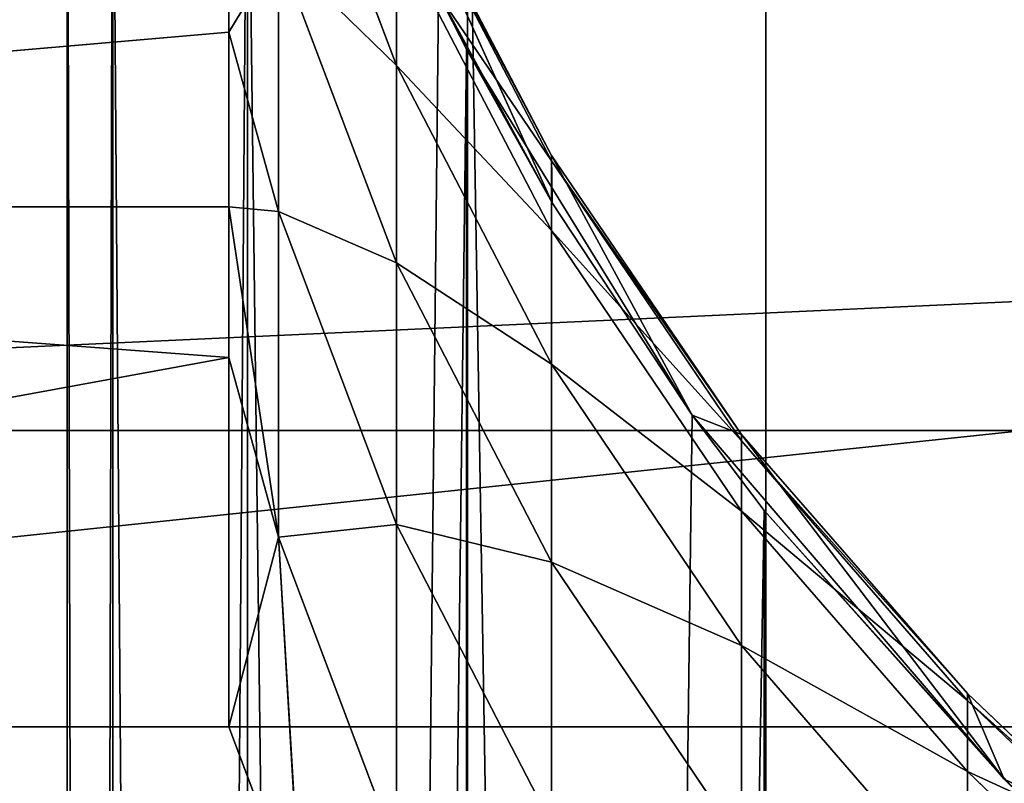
# Model space of a CAD drawing. Extents: x 1 to 179, y 3 to 406.
# Tile 240 of 256: x 80.24 to 83.34, y 396.63 to 399.04. Entities that reach past the tile are written whole.
import ezdxf

# ---------------------------------------------------------------- set-up
doc = ezdxf.new("R2010")
doc.units = 0
doc.header["$LTSCALE"] = 2.54
doc.layers.get('0').update_dxf_attribs({"color": 13, "linetype": 'CONTINUOUS'})

# ---------------------------------------------------------------- blocks, each defined once
blk = doc.blocks.new('OKR_G_Y_DOZOWNIK_STOJ_CY_T')
at = {"color": 0}
for p, q in [((80.391, 400.0236, 191.8507), (80.391, 343.2048, 191.8507)), ((80.391, 400.0236, 191.8507), (80.391, 343.2048, 191.8507)), ((80.5338, 400.0236, 193.4826), (80.5338, 343.2048, 193.4826)), ((80.5338, 400.0236, 193.4826), (80.5338, 343.2048, 193.4826)), ((80.5338, 400.0236, 190.2187), (80.5338, 343.2048, 190.2187)), ((80.5338, 400.0236, 190.2187), (80.5338, 343.2048, 190.2187)), ((80.9578, 400.0236, 195.065), (80.9578, 343.2048, 195.065)), ((80.9578, 400.0236, 195.065), (80.9578, 343.2048, 195.065)), ((80.9578, 400.0236, 188.6364), (80.9578, 343.2048, 188.6364)), ((80.9578, 400.0236, 188.6364), (80.9578, 343.2048, 188.6364)), ((81.6501, 400.0236, 187.1517), (81.6501, 343.2048, 187.1517)), ((81.6501, 400.0236, 187.1517), (81.6501, 343.2048, 187.1517)), ((82.5897, 400.0236, 185.8097), (82.5897, 343.2048, 185.8097)), ((82.5897, 400.0236, 185.8097), (82.5897, 343.2048, 185.8097)), ((80.899, 399.8454, 248.7889), (80.899, 398.9977, 259.0557)), ((80.899, 399.8454, 248.7889), (80.899, 398.9977, 259.0557)), ((81.0558, 399.8741, 239.2946), (81.4272, 398.8924, 239.3894)), ((81.0558, 399.8741, 239.2946), (81.4272, 398.8924, 239.3894)), ((81.9142, 398.6087, 209.8544), (81.4272, 399.542, 209.706)), ((81.4272, 399.542, 209.706), (81.9171, 398.46, 201.2487)), ((81.4272, 399.542, 209.706), (81.9171, 398.46, 201.2487)), ((81.9142, 398.6087, 209.8544), (81.4272, 399.542, 209.706)), ((81.4272, 399.528, 219.6003), (81.9142, 398.5919, 219.7296)), ((81.9142, 398.6087, 209.8544), (81.4272, 399.528, 219.6003)), ((81.9142, 398.6087, 209.8544), (81.4272, 399.528, 219.6003)), ((81.4272, 399.528, 219.6003), (81.9142, 398.5919, 219.7296)), ((81.9142, 398.5919, 219.7296), (81.4272, 399.3114, 229.4967)), ((81.9142, 398.5919, 219.7296), (81.4272, 399.3114, 229.4967)), ((81.9142, 398.3728, 229.6067), (81.4272, 399.3114, 229.4967)), ((81.4272, 399.3114, 229.4967), (81.4272, 398.8924, 239.3894)), ((81.4272, 399.3114, 229.4967), (81.4272, 398.8924, 239.3894)), ((81.9142, 398.3728, 229.6067), (81.4272, 399.3114, 229.4967)), ((80.899, 398.9977, 259.0557), (81.0558, 399.2545, 249.1982)), ((80.899, 398.9977, 259.0557), (81.0558, 399.2545, 249.1982)), ((81.0558, 399.2545, 249.1982), (81.4272, 398.2711, 249.2728)), ((81.0558, 399.2545, 249.1982), (81.4272, 398.2711, 249.2728)), ((81.0558, 398.4325, 259.0869), (81.0558, 399.2545, 249.1982)), ((81.0558, 398.4325, 259.0869), (81.0558, 399.2545, 249.1982)), ((81.5594, 399.1175, 196.389), (80.9578, 343.2048, 195.065)), ((81.5594, 399.1175, 196.389), (80.9578, 343.2048, 195.065)), ((81.6474, 398.9435, 196.545), (81.5594, 399.1175, 196.389)), ((81.5594, 399.1175, 201.2487), (81.9171, 398.46, 201.2487)), ((81.6474, 398.9435, 196.545), (81.5594, 399.1175, 196.389)), ((81.6474, 398.9435, 196.545), (81.5594, 399.1175, 201.2487)), ((81.5594, 399.1175, 201.2487), (81.9171, 398.46, 201.2487)), ((81.6474, 398.9435, 196.545), (81.5594, 399.1175, 201.2487)), ((80.899, 398.9977, 259.0557), (74.549, 398.448, 264.6031)), ((80.899, 398.9977, 259.0557), (74.549, 398.448, 264.6031)), ((80.899, 398.9977, 259.0557), (80.899, 398.448, 264.6031)), ((80.899, 398.9977, 259.0557), (80.899, 398.448, 264.6031)), ((80.899, 398.9977, 259.0557), (81.0558, 398.4325, 259.0869)), ((80.899, 398.9977, 259.0557), (81.0558, 398.4325, 259.0869)), ((80.9578, 343.2048, 195.065), (81.6474, 398.9435, 196.545)), ((80.9578, 343.2048, 195.065), (81.6474, 398.9435, 196.545)), ((81.6501, 343.2048, 196.5497), (81.6474, 398.9435, 196.545)), ((81.6501, 343.2048, 196.5497), (81.6474, 398.9435, 196.545)), ((82.3573, 397.792, 197.6032), (81.6474, 398.9435, 196.545)), ((82.3573, 397.792, 201.2487), (81.6474, 398.9435, 196.545)), ((82.3573, 397.792, 197.6032), (81.6474, 398.9435, 196.545)), ((82.3573, 397.792, 201.2487), (81.6474, 398.9435, 196.545)), ((81.9171, 398.46, 201.2487), (81.6474, 398.9435, 196.545)), ((81.9171, 398.46, 201.2487), (81.6474, 398.9435, 196.545)), ((81.4272, 398.8924, 239.3894), (81.4272, 398.2711, 249.2728)), ((81.4272, 398.8924, 239.3894), (81.4272, 398.2711, 249.2728)), ((81.4272, 398.8924, 239.3894), (81.9142, 397.9518, 239.4802)), ((81.9142, 398.3728, 229.6067), (81.4272, 398.8924, 239.3894)), ((81.9142, 398.3728, 229.6067), (81.4272, 398.8924, 239.3894)), ((81.4272, 398.8924, 239.3894), (81.9142, 397.9518, 239.4802)), ((82.5128, 397.7307, 209.9941), (81.9142, 398.6087, 209.8544)), ((81.9142, 398.6087, 209.8544), (82.3573, 397.792, 201.2487)), ((81.9142, 398.6087, 209.8544), (82.3573, 397.792, 201.2487)), ((81.9142, 398.6087, 209.8544), (81.9171, 398.46, 201.2487)), ((81.9142, 398.6087, 209.8544), (81.9171, 398.46, 201.2487)), ((81.9142, 398.6087, 209.8544), (81.9142, 398.5919, 219.7296)), ((81.9142, 398.6087, 209.8544), (81.9142, 398.5919, 219.7296)), ((82.5128, 397.7307, 209.9941), (81.9142, 398.6087, 209.8544)), ((81.9142, 398.5919, 219.7296), (81.9142, 398.3728, 229.6067)), ((81.9142, 398.5919, 219.7296), (81.9142, 398.3728, 229.6067)), ((81.9142, 398.5919, 219.7296), (82.5128, 397.7112, 219.8512)), ((82.5128, 397.7307, 209.9941), (81.9142, 398.5919, 219.7296)), ((82.5128, 397.7307, 209.9941), (81.9142, 398.5919, 219.7296)), ((81.9142, 398.5919, 219.7296), (82.5128, 397.7112, 219.8512)), ((81.9171, 398.46, 201.2487), (82.3573, 397.792, 201.2487)), ((81.9171, 398.46, 201.2487), (82.3573, 397.792, 201.2487)), ((74.549, 398.448, 264.6031), (80.899, 397.9738, 268.9356)), ((74.549, 398.448, 264.6031), (80.899, 397.9738, 268.9356)), ((74.549, 398.448, 264.6031), (80.899, 398.448, 264.6031)), ((74.549, 398.448, 264.6031), (80.899, 398.448, 264.6031)), ((80.899, 398.448, 264.6031), (80.899, 397.9738, 268.9356)), ((80.899, 398.448, 264.6031), (80.899, 397.9738, 268.9356)), ((80.899, 398.448, 264.6031), (81.0558, 397.4082, 268.9553)), ((80.899, 398.448, 264.6031), (81.0558, 397.4082, 268.9553)), ((80.899, 398.448, 264.6031), (81.0558, 398.4325, 259.0869)), ((80.899, 398.448, 264.6031), (81.0558, 398.4325, 259.0869)), ((81.0558, 398.4325, 259.0869), (81.4272, 397.4478, 259.1414)), ((81.0558, 397.4082, 268.9553), (81.0558, 398.4325, 259.0869)), ((81.0558, 398.4325, 259.0869), (81.4272, 397.4478, 259.1414)), ((81.0558, 397.4082, 268.9553), (81.0558, 398.4325, 259.0869)), ((82.5128, 397.7112, 219.8512), (81.9142, 398.3728, 229.6067)), ((82.5128, 397.7112, 219.8512), (81.9142, 398.3728, 229.6067)), ((82.5128, 397.4898, 229.7103), (81.9142, 398.3728, 229.6067)), ((81.9142, 398.3728, 229.6067), (81.9142, 397.9518, 239.4802)), ((81.9142, 398.3728, 229.6067), (81.9142, 397.9518, 239.4802)), ((82.5128, 397.4898, 229.7103), (81.9142, 398.3728, 229.6067)), ((81.4272, 398.2711, 249.2728), (81.4272, 397.4478, 259.1414)), ((81.9142, 397.9518, 239.4802), (81.4272, 398.2711, 249.2728)), ((81.9142, 397.9518, 239.4802), (81.4272, 398.2711, 249.2728)), ((81.9142, 397.3288, 249.3444), (81.4272, 398.2711, 249.2728)), ((81.4272, 398.2711, 249.2728), (81.4272, 397.4478, 259.1414)), ((81.9142, 397.3288, 249.3444), (81.4272, 398.2711, 249.2728)), ((74.549, 396.8107, 278.3234), (80.899, 397.9738, 268.9356)), ((74.549, 396.8107, 278.3234), (80.899, 397.9738, 268.9356)), ((80.899, 397.9738, 268.9356), (80.899, 396.8104, 278.3228)), ((80.899, 397.9738, 268.9356), (80.899, 396.8104, 278.3228)), ((80.899, 397.9738, 268.9356), (81.0558, 397.4082, 268.9553)), ((80.899, 397.9738, 268.9356), (81.0558, 397.4082, 268.9553)), ((81.9142, 397.9518, 239.4802), (81.9142, 397.3288, 249.3444)), ((81.9142, 397.9518, 239.4802), (81.9142, 397.3288, 249.3444)), ((81.9142, 397.9518, 239.4802), (82.5128, 397.0668, 239.5657)), ((82.5128, 397.4898, 229.7103), (81.9142, 397.9518, 239.4802)), ((82.5128, 397.4898, 229.7103), (81.9142, 397.9518, 239.4802)), ((81.9142, 397.9518, 239.4802), (82.5128, 397.0668, 239.5657)), ((81.6501, 343.2048, 196.5497), (82.3573, 397.792, 197.6032)), ((81.6501, 343.2048, 196.5497), (82.3573, 397.792, 197.6032)), ((82.5842, 397.4915, 197.885), (82.3573, 397.792, 197.6032)), ((82.5128, 397.7307, 209.9941), (82.3573, 397.792, 201.2487)), ((82.3573, 397.792, 201.2487), (83.3391, 396.6464, 201.2487)), ((82.5128, 397.7307, 209.9941), (82.3573, 397.792, 201.2487)), ((82.3573, 397.792, 201.2487), (83.3391, 396.6464, 201.2487)), ((82.3573, 397.792, 201.2487), (82.5842, 397.4915, 197.885)), ((82.3573, 397.792, 201.2487), (82.5842, 397.4915, 197.885)), ((82.3573, 397.792, 201.2487), (82.3573, 397.792, 197.6032)), ((82.5842, 397.4915, 197.885), (82.3573, 397.792, 197.6032)), ((82.3573, 397.792, 201.2487), (82.3573, 397.792, 197.6032)), ((74.549, 397.7437, 166.1106), (105.029, 397.7437, 166.1106)), ((74.549, 397.7437, 166.1106), (105.029, 397.7437, 166.1106)), ((83.2235, 396.9154, 210.1237), (82.5128, 397.7307, 209.9941)), ((82.5128, 397.7307, 209.9941), (83.3391, 396.6464, 201.2487)), ((82.5128, 397.7307, 209.9941), (83.3391, 396.6464, 201.2487)), ((82.5128, 397.7307, 209.9941), (82.5128, 397.7112, 219.8512)), ((82.5128, 397.7307, 209.9941), (82.5128, 397.7112, 219.8512)), ((83.2235, 396.9154, 210.1237), (82.5128, 397.7307, 209.9941)), ((82.5128, 397.7112, 219.8512), (82.5128, 397.4898, 229.7103)), ((82.5128, 397.7112, 219.8512), (82.5128, 397.4898, 229.7103)), ((82.5128, 397.7112, 219.8512), (83.2235, 396.8934, 219.9641)), ((83.2235, 396.9154, 210.1237), (82.5128, 397.7112, 219.8512)), ((83.2235, 396.9154, 210.1237), (82.5128, 397.7112, 219.8512)), ((82.5128, 397.7112, 219.8512), (83.2235, 396.8934, 219.9641)), ((82.5842, 397.4915, 197.885), (81.6501, 343.2048, 196.5497)), ((82.5842, 397.4915, 197.885), (81.6501, 343.2048, 196.5497)), ((83.2235, 396.8934, 219.9641), (82.5128, 397.4898, 229.7103)), ((83.2235, 396.8934, 219.9641), (82.5128, 397.4898, 229.7103)), ((83.2235, 396.6699, 229.8065), (82.5128, 397.4898, 229.7103)), ((82.5128, 397.4898, 229.7103), (82.5128, 397.0668, 239.5657)), ((82.5128, 397.4898, 229.7103), (82.5128, 397.0668, 239.5657)), ((83.2235, 396.6699, 229.8065), (82.5128, 397.4898, 229.7103)), ((82.5897, 343.2048, 197.8916), (82.5842, 397.4915, 197.885)), ((83.3666, 396.6193, 198.7118), (82.5842, 397.4915, 197.885)), ((82.5897, 343.2048, 197.8916), (82.5842, 397.4915, 197.885)), ((83.3391, 396.6464, 201.2487), (82.5842, 397.4915, 197.885)), ((83.3666, 396.6193, 198.7118), (82.5842, 397.4915, 197.885)), ((83.3391, 396.6464, 201.2487), (82.5842, 397.4915, 197.885)), ((81.4272, 396.4225, 268.9896), (81.4272, 397.4478, 259.1414)), ((81.4272, 397.4478, 259.1414), (81.9142, 396.5042, 259.1937)), ((81.4272, 396.4225, 268.9896), (81.4272, 397.4478, 259.1414)), ((81.9142, 397.3288, 249.3444), (81.4272, 397.4478, 259.1414)), ((81.9142, 397.3288, 249.3444), (81.4272, 397.4478, 259.1414)), ((81.4272, 397.4478, 259.1414), (81.9142, 396.5042, 259.1937)), ((80.899, 396.8104, 278.3228), (81.0558, 397.4082, 268.9553)), ((80.899, 396.8104, 278.3228), (81.0558, 397.4082, 268.9553)), ((81.0558, 397.4082, 268.9553), (81.1263, 396.2097, 276.9666)), ((81.0558, 397.4082, 268.9553), (81.1263, 396.2097, 276.9666)), ((81.0558, 397.4082, 268.9553), (81.4272, 396.4225, 268.9896)), ((81.0558, 397.4082, 268.9553), (81.4272, 396.4225, 268.9896)), ((82.5128, 397.0668, 239.5657), (81.9142, 397.3288, 249.3444)), ((82.5128, 397.0668, 239.5657), (81.9142, 397.3288, 249.3444)), ((82.5128, 396.4423, 249.4117), (81.9142, 397.3288, 249.3444)), ((81.9142, 397.3288, 249.3444), (81.9142, 396.5042, 259.1937)), ((81.9142, 397.3288, 249.3444), (81.9142, 396.5042, 259.1937)), ((82.5128, 396.4423, 249.4117), (81.9142, 397.3288, 249.3444)), ((82.5128, 397.0668, 239.5657), (82.5128, 396.4423, 249.4117)), ((82.5128, 397.0668, 239.5657), (82.5128, 396.4423, 249.4117)), ((82.5128, 397.0668, 239.5657), (83.2235, 396.2451, 239.645)), ((83.2235, 396.6699, 229.8065), (82.5128, 397.0668, 239.5657)), ((83.2235, 396.6699, 229.8065), (82.5128, 397.0668, 239.5657)), ((82.5128, 397.0668, 239.5657), (83.2235, 396.2451, 239.645)), ((83.6763, 396.4851, 210.1921), (83.2235, 396.9154, 210.1237)), ((83.2235, 396.9154, 210.1237), (83.3391, 396.6464, 201.2487)), ((83.2235, 396.9154, 210.1237), (83.3391, 396.6464, 201.2487)), ((83.2235, 396.9154, 210.1237), (83.2235, 396.8934, 219.9641)), ((83.2235, 396.9154, 210.1237), (83.2235, 396.8934, 219.9641)), ((83.6763, 396.4851, 210.1921), (83.2235, 396.9154, 210.1237)), ((83.2235, 396.8934, 219.9641), (83.2235, 396.6699, 229.8065)), ((83.2235, 396.8934, 219.9641), (83.2235, 396.6699, 229.8065)), ((83.2235, 396.8934, 219.9641), (83.6763, 396.4618, 220.0237)), ((83.6763, 396.4851, 210.1921), (83.2235, 396.8934, 219.9641)), ((83.6763, 396.4851, 210.1921), (83.2235, 396.8934, 219.9641)), ((83.2235, 396.8934, 219.9641), (83.6763, 396.4618, 220.0237)), ((80.899, 396.8104, 278.3228), (74.549, 396.8107, 278.3234)), ((80.899, 396.8104, 278.3228), (74.549, 396.8107, 278.3234)), ((81.1263, 396.2097, 276.9666), (80.899, 396.8104, 278.3228)), ((81.1263, 396.2097, 276.9666), (80.899, 396.8104, 278.3228)), ((83.6763, 396.4618, 220.0237), (83.2235, 396.6699, 229.8065)), ((83.6763, 396.4618, 220.0237), (83.2235, 396.6699, 229.8065)), ((83.6763, 396.2371, 229.8572), (83.2235, 396.6699, 229.8065)), ((83.2235, 396.6699, 229.8065), (83.2235, 396.2451, 239.645)), ((83.2235, 396.6699, 229.8065), (83.2235, 396.2451, 239.645)), ((83.6763, 396.2371, 229.8572), (83.2235, 396.6699, 229.8065)), ((83.3878, 396.5989, 201.2487), (83.3391, 396.6464, 201.2487)), ((83.6763, 396.4851, 210.1921), (83.3391, 396.6464, 201.2487)), ((83.6763, 396.4851, 210.1921), (83.3391, 396.6464, 201.2487)), ((83.3391, 396.6464, 201.2487), (83.3666, 396.6193, 201.2487)), ((83.3391, 396.6464, 201.2487), (83.3666, 396.6193, 198.7118)), ((83.3391, 396.6464, 201.2487), (83.3666, 396.6193, 198.7118))]:
    blk.add_line(p, q, dxfattribs=at)
mesh = blk.add_polyface(dxfattribs=at)
corners = [(81.0558, 399.8741, 239.2946), (81.4272, 399.3114, 229.4967), (81.4272, 398.8924, 239.3894), (81.0558, 400.291, 229.3818)]
mesh.append_faces([[corners[k] for k in face] for face in [(0, 1, 2), (1, 0, 3)]], dxfattribs={"vtx0": -1, "color": 0})
mesh = blk.add_polyface(dxfattribs=at)
corners = [(105.029, 400.0236, 150.1947), (74.549, 393.3914, 150.1947), (74.549, 400.0236, 150.1947), (105.029, 393.3914, 150.1947)]
mesh.append_faces([[corners[k] for k in face] for face in [(0, 1, 2), (1, 0, 3)]], dxfattribs={"vtx0": -1, "color": 0})
mesh = blk.add_polyface(dxfattribs=at)
corners = [(90.4333, 391.3662, 266.0327), (89.2884, 391.359, 266.0165), (90.0521, 391.3511, 265.9986), (88.5348, 391.417, 266.1473), (91.1749, 391.4323, 266.1819), (88.3573, 391.438, 266.1947), (91.9324, 391.551, 266.45), (87.4831, 391.5835, 266.5232), (92.7338, 391.7359, 266.8673), (86.6101, 391.802, 267.0165), (93.533, 391.9856, 267.4309), (85.7146, 392.1095, 267.7107), (93.7877, 392.08, 267.6441), (94.0965, 392.2048, 267.9258), (84.8688, 392.4883, 268.5659), (94.6037, 392.4359, 268.4475), (95.3458, 392.84, 269.3597), (84.538, 392.6632, 268.9606), (84.5324, 392.6663, 268.9676), (84.4169, 392.7314, 269.1147), (83.6763, 393.203, 270.1791), (96.0203, 393.2882, 270.3716), (82.9068, 393.8145, 271.5595), (96.1807, 393.4084, 270.6429), (96.8915, 394.0188, 272.0208), (82.2341, 394.4925, 273.0903), (97.4925, 394.6674, 273.485), (82.1544, 394.585, 273.299), (81.5725, 395.3751, 275.0827), (97.99, 395.3506, 275.0274), (98.3859, 396.0657, 276.6417), (81.1263, 396.2097, 276.9666), (98.679, 396.8104, 278.3228), (80.899, 396.8104, 278.3228), (105.029, 396.8107, 278.3234), (74.549, 396.8107, 278.3234), (105.029, 400.0236, 285.5767), (74.549, 400.0236, 285.5767)]
mesh.append_faces([[corners[k] for k in face] for face in [(0, 1, 2), (35, 36, 37)]], dxfattribs={"vtx0": -1, "color": 0})
mesh.append_faces([[corners[k] for k in face] for face in [(1, 0, 3), (3, 4, 5), (5, 6, 7), (7, 8, 9), (9, 10, 11), (11, 13, 14), (14, 16, 17), (17, 16, 18), (18, 16, 19), (19, 16, 20), (20, 21, 22), (22, 24, 25), (25, 26, 27), (27, 26, 28), (28, 30, 31), (31, 32, 33), (33, 34, 35)]], dxfattribs={"vtx0": -1, "vtx1": -1, "color": 0})
mesh.append_faces([[corners[k] for k in face] for face in [(3, 0, 4), (5, 4, 6), (7, 6, 8), (9, 8, 10), (11, 10, 12), (11, 12, 13), (14, 13, 15), (14, 15, 16), (20, 16, 21), (22, 21, 23), (22, 23, 24), (25, 24, 26), (28, 26, 29), (28, 29, 30), (31, 30, 32), (33, 32, 34), (35, 34, 36)]], dxfattribs={"vtx0": -1, "vtx2": -1, "color": 0})
mesh = blk.add_polyface(dxfattribs=at)
corners = [(80.5338, 400.0236, 193.4826), (80.391, 343.2048, 191.8507), (80.5338, 343.2048, 193.4826), (80.391, 400.0236, 191.8507)]
mesh.append_faces([[corners[k] for k in face] for face in [(0, 1, 2), (1, 0, 3)]], dxfattribs={"vtx0": -1, "color": 0})
mesh = blk.add_polyface(dxfattribs=at)
corners = [(80.391, 400.0236, 191.8507), (80.5338, 343.2048, 190.2187), (80.391, 343.2048, 191.8507), (80.5338, 400.0236, 190.2187)]
mesh.append_faces([[corners[k] for k in face] for face in [(0, 1, 2), (1, 0, 3)]], dxfattribs={"vtx0": -1, "color": 0})
mesh = blk.add_polyface(dxfattribs=at)
corners = [(80.9578, 400.0236, 195.065), (80.5338, 343.2048, 193.4826), (80.9578, 343.2048, 195.065), (80.5338, 400.0236, 193.4826)]
mesh.append_faces([[corners[k] for k in face] for face in [(0, 1, 2), (1, 0, 3)]], dxfattribs={"vtx0": -1, "color": 0})
mesh = blk.add_polyface(dxfattribs=at)
corners = [(80.5338, 400.0236, 190.2187), (80.9578, 343.2048, 188.6364), (80.5338, 343.2048, 190.2187), (80.9578, 400.0236, 188.6364)]
mesh.append_faces([[corners[k] for k in face] for face in [(0, 1, 2), (1, 0, 3)]], dxfattribs={"vtx0": -1, "color": 0})
mesh = blk.add_polyface(dxfattribs=at)
corners = [(80.9578, 400.0236, 195.065), (80.9578, 343.2048, 195.065), (81.5594, 399.1175, 196.389)]
mesh.append_faces([[corners[k] for k in face] for face in [(0, 1, 2)]], dxfattribs={"color": 0})
mesh = blk.add_polyface(dxfattribs=at)
corners = [(80.9578, 400.0236, 188.6364), (81.6501, 343.2048, 187.1517), (80.9578, 343.2048, 188.6364), (81.6501, 400.0236, 187.1517)]
mesh.append_faces([[corners[k] for k in face] for face in [(0, 1, 2), (1, 0, 3)]], dxfattribs={"vtx0": -1, "color": 0})
mesh = blk.add_polyface(dxfattribs=at)
corners = [(81.6501, 400.0236, 187.1517), (82.5897, 343.2048, 185.8097), (81.6501, 343.2048, 187.1517), (82.5897, 400.0236, 185.8097)]
mesh.append_faces([[corners[k] for k in face] for face in [(0, 1, 2), (1, 0, 3)]], dxfattribs={"vtx0": -1, "color": 0})
mesh = blk.add_polyface(dxfattribs=at)
corners = [(83.7481, 400.0236, 184.6514), (82.5897, 343.2048, 185.8097), (82.5897, 400.0236, 185.8097), (83.7481, 343.2048, 184.6514)]
mesh.append_faces([[corners[k] for k in face] for face in [(0, 1, 2), (1, 0, 3)]], dxfattribs={"vtx0": -1, "color": 0})
mesh = blk.add_polyface(dxfattribs=at)
corners = [(74.549, 398.448, 264.6031), (74.549, 399.8454, 248.7889), (80.899, 399.8454, 248.7889)]
mesh.append_faces([[corners[k] for k in face] for face in [(0, 1, 2)]], dxfattribs={"color": 0})
mesh = blk.add_polyface(dxfattribs=at)
corners = [(74.549, 398.448, 264.6031), (80.899, 399.8454, 248.7889), (80.899, 398.9977, 259.0557)]
mesh.append_faces([[corners[k] for k in face] for face in [(0, 1, 2)]], dxfattribs={"color": 0})
mesh = blk.add_polyface(dxfattribs=at)
corners = [(80.899, 399.8454, 248.7889), (81.0558, 399.2545, 249.1982), (80.899, 398.9977, 259.0557)]
mesh.append_faces([[corners[k] for k in face] for face in [(0, 1, 2)]], dxfattribs={"color": 0})
mesh = blk.add_polyface(dxfattribs=at)
corners = [(81.0558, 399.2545, 249.1982), (81.4272, 398.8924, 239.3894), (81.4272, 398.2711, 249.2728), (81.0558, 399.8741, 239.2946)]
mesh.append_faces([[corners[k] for k in face] for face in [(0, 1, 2), (1, 0, 3)]], dxfattribs={"vtx0": -1, "color": 0})
mesh = blk.add_polyface(dxfattribs=at)
corners = [(81.4272, 399.542, 209.706), (81.9171, 398.46, 201.2487), (81.9142, 398.6087, 209.8544)]
mesh.append_faces([[corners[k] for k in face] for face in [(0, 1, 2)]], dxfattribs={"color": 0})
mesh = blk.add_polyface(dxfattribs=at)
corners = [(81.4272, 399.542, 209.706), (81.5594, 399.1175, 201.2487), (81.9171, 398.46, 201.2487)]
mesh.append_faces([[corners[k] for k in face] for face in [(0, 1, 2)]], dxfattribs={"color": 0})
mesh = blk.add_polyface(dxfattribs=at)
corners = [(81.4272, 399.542, 209.706), (81.9142, 398.6087, 209.8544), (81.4272, 399.528, 219.6003)]
mesh.append_faces([[corners[k] for k in face] for face in [(0, 1, 2)]], dxfattribs={"color": 0})
mesh = blk.add_polyface(dxfattribs=at)
corners = [(81.4272, 399.528, 219.6003), (81.9142, 398.5919, 219.7296), (81.4272, 399.3114, 229.4967)]
mesh.append_faces([[corners[k] for k in face] for face in [(0, 1, 2)]], dxfattribs={"color": 0})
mesh = blk.add_polyface(dxfattribs=at)
corners = [(81.4272, 399.528, 219.6003), (81.9142, 398.6087, 209.8544), (81.9142, 398.5919, 219.7296)]
mesh.append_faces([[corners[k] for k in face] for face in [(0, 1, 2)]], dxfattribs={"color": 0})
mesh = blk.add_polyface(dxfattribs=at)
corners = [(81.4272, 399.3114, 229.4967), (81.9142, 398.5919, 219.7296), (81.9142, 398.3728, 229.6067)]
mesh.append_faces([[corners[k] for k in face] for face in [(0, 1, 2)]], dxfattribs={"color": 0})
mesh = blk.add_polyface(dxfattribs=at)
corners = [(81.4272, 399.3114, 229.4967), (81.9142, 398.3728, 229.6067), (81.4272, 398.8924, 239.3894)]
mesh.append_faces([[corners[k] for k in face] for face in [(0, 1, 2)]], dxfattribs={"color": 0})
mesh = blk.add_polyface(dxfattribs=at)
corners = [(81.0558, 399.2545, 249.1982), (81.0558, 398.4325, 259.0869), (80.899, 398.9977, 259.0557)]
mesh.append_faces([[corners[k] for k in face] for face in [(0, 1, 2)]], dxfattribs={"color": 0})
mesh = blk.add_polyface(dxfattribs=at)
corners = [(81.0558, 398.4325, 259.0869), (81.4272, 398.2711, 249.2728), (81.4272, 397.4478, 259.1414), (81.0558, 399.2545, 249.1982)]
mesh.append_faces([[corners[k] for k in face] for face in [(0, 1, 2), (1, 0, 3)]], dxfattribs={"vtx0": -1, "color": 0})
mesh = blk.add_polyface(dxfattribs=at)
corners = [(105.029, 399.1459, 174.2451), (74.549, 397.7437, 166.1106), (105.029, 397.7437, 166.1106), (74.549, 399.1459, 174.2451)]
mesh.append_faces([[corners[k] for k in face] for face in [(0, 1, 2), (1, 0, 3)]], dxfattribs={"vtx0": -1, "color": 0})
mesh = blk.add_polyface(dxfattribs=at)
corners = [(81.5594, 399.1175, 196.389), (80.9578, 343.2048, 195.065), (81.6474, 398.9435, 196.545)]
mesh.append_faces([[corners[k] for k in face] for face in [(0, 1, 2)]], dxfattribs={"color": 0})
mesh = blk.add_polyface(dxfattribs=at)
corners = [(81.5594, 399.1175, 196.389), (81.6474, 398.9435, 196.545), (81.5594, 399.1175, 201.2487)]
mesh.append_faces([[corners[k] for k in face] for face in [(0, 1, 2)]], dxfattribs={"color": 0})
mesh = blk.add_polyface(dxfattribs=at)
corners = [(81.5594, 399.1175, 201.2487), (81.6474, 398.9435, 196.545), (81.9171, 398.46, 201.2487)]
mesh.append_faces([[corners[k] for k in face] for face in [(0, 1, 2)]], dxfattribs={"color": 0})
mesh = blk.add_polyface(dxfattribs=at)
corners = [(74.549, 398.448, 264.6031), (80.899, 398.9977, 259.0557), (80.899, 398.448, 264.6031)]
mesh.append_faces([[corners[k] for k in face] for face in [(0, 1, 2)]], dxfattribs={"color": 0})
mesh = blk.add_polyface(dxfattribs=at)
corners = [(80.899, 398.9977, 259.0557), (81.0558, 398.4325, 259.0869), (80.899, 398.448, 264.6031)]
mesh.append_faces([[corners[k] for k in face] for face in [(0, 1, 2)]], dxfattribs={"color": 0})
mesh = blk.add_polyface(dxfattribs=at)
corners = [(81.6474, 398.9435, 196.545), (80.9578, 343.2048, 195.065), (81.6501, 343.2048, 196.5497)]
mesh.append_faces([[corners[k] for k in face] for face in [(0, 1, 2)]], dxfattribs={"color": 0})
mesh = blk.add_polyface(dxfattribs=at)
corners = [(81.6474, 398.9435, 196.545), (81.6501, 343.2048, 196.5497), (82.3573, 397.792, 197.6032)]
mesh.append_faces([[corners[k] for k in face] for face in [(0, 1, 2)]], dxfattribs={"color": 0})
mesh = blk.add_polyface(dxfattribs=at)
corners = [(81.6474, 398.9435, 196.545), (82.3573, 397.792, 197.6032), (82.3573, 397.792, 201.2487)]
mesh.append_faces([[corners[k] for k in face] for face in [(0, 1, 2)]], dxfattribs={"color": 0})
mesh = blk.add_polyface(dxfattribs=at)
corners = [(81.6474, 398.9435, 196.545), (82.3573, 397.792, 201.2487), (81.9171, 398.46, 201.2487)]
mesh.append_faces([[corners[k] for k in face] for face in [(0, 1, 2)]], dxfattribs={"color": 0})
mesh = blk.add_polyface(dxfattribs=at)
corners = [(81.4272, 398.8924, 239.3894), (81.9142, 397.9518, 239.4802), (81.4272, 398.2711, 249.2728)]
mesh.append_faces([[corners[k] for k in face] for face in [(0, 1, 2)]], dxfattribs={"color": 0})
mesh = blk.add_polyface(dxfattribs=at)
corners = [(81.4272, 398.8924, 239.3894), (81.9142, 398.3728, 229.6067), (81.9142, 397.9518, 239.4802)]
mesh.append_faces([[corners[k] for k in face] for face in [(0, 1, 2)]], dxfattribs={"color": 0})
mesh = blk.add_polyface(dxfattribs=at)
corners = [(81.9142, 398.6087, 209.8544), (82.3573, 397.792, 201.2487), (82.5128, 397.7307, 209.9941)]
mesh.append_faces([[corners[k] for k in face] for face in [(0, 1, 2)]], dxfattribs={"color": 0})
mesh = blk.add_polyface(dxfattribs=at)
corners = [(81.9142, 398.6087, 209.8544), (81.9171, 398.46, 201.2487), (82.3573, 397.792, 201.2487)]
mesh.append_faces([[corners[k] for k in face] for face in [(0, 1, 2)]], dxfattribs={"color": 0})
mesh = blk.add_polyface(dxfattribs=at)
corners = [(81.9142, 398.6087, 209.8544), (82.5128, 397.7307, 209.9941), (81.9142, 398.5919, 219.7296)]
mesh.append_faces([[corners[k] for k in face] for face in [(0, 1, 2)]], dxfattribs={"color": 0})
mesh = blk.add_polyface(dxfattribs=at)
corners = [(81.9142, 398.5919, 219.7296), (82.5128, 397.7112, 219.8512), (81.9142, 398.3728, 229.6067)]
mesh.append_faces([[corners[k] for k in face] for face in [(0, 1, 2)]], dxfattribs={"color": 0})
mesh = blk.add_polyface(dxfattribs=at)
corners = [(81.9142, 398.5919, 219.7296), (82.5128, 397.7307, 209.9941), (82.5128, 397.7112, 219.8512)]
mesh.append_faces([[corners[k] for k in face] for face in [(0, 1, 2)]], dxfattribs={"color": 0})
mesh = blk.add_polyface(dxfattribs=at)
corners = [(74.549, 396.8107, 278.3234), (74.549, 398.448, 264.6031), (80.899, 397.9738, 268.9356)]
mesh.append_faces([[corners[k] for k in face] for face in [(0, 1, 2)]], dxfattribs={"color": 0})
mesh = blk.add_polyface(dxfattribs=at)
corners = [(80.899, 397.9738, 268.9356), (74.549, 398.448, 264.6031), (80.899, 398.448, 264.6031)]
mesh.append_faces([[corners[k] for k in face] for face in [(0, 1, 2)]], dxfattribs={"color": 0})
mesh = blk.add_polyface(dxfattribs=at)
corners = [(80.899, 398.448, 264.6031), (81.0558, 397.4082, 268.9553), (80.899, 397.9738, 268.9356)]
mesh.append_faces([[corners[k] for k in face] for face in [(0, 1, 2)]], dxfattribs={"color": 0})
mesh = blk.add_polyface(dxfattribs=at)
corners = [(80.899, 398.448, 264.6031), (81.0558, 398.4325, 259.0869), (81.0558, 397.4082, 268.9553)]
mesh.append_faces([[corners[k] for k in face] for face in [(0, 1, 2)]], dxfattribs={"color": 0})
mesh = blk.add_polyface(dxfattribs=at)
corners = [(81.0558, 397.4082, 268.9553), (81.4272, 397.4478, 259.1414), (81.4272, 396.4225, 268.9896), (81.0558, 398.4325, 259.0869)]
mesh.append_faces([[corners[k] for k in face] for face in [(0, 1, 2), (1, 0, 3)]], dxfattribs={"vtx0": -1, "color": 0})
mesh = blk.add_polyface(dxfattribs=at)
corners = [(81.9142, 398.3728, 229.6067), (82.5128, 397.7112, 219.8512), (82.5128, 397.4898, 229.7103)]
mesh.append_faces([[corners[k] for k in face] for face in [(0, 1, 2)]], dxfattribs={"color": 0})
mesh = blk.add_polyface(dxfattribs=at)
corners = [(81.9142, 398.3728, 229.6067), (82.5128, 397.4898, 229.7103), (81.9142, 397.9518, 239.4802)]
mesh.append_faces([[corners[k] for k in face] for face in [(0, 1, 2)]], dxfattribs={"color": 0})
mesh = blk.add_polyface(dxfattribs=at)
corners = [(81.4272, 398.2711, 249.2728), (81.9142, 397.9518, 239.4802), (81.9142, 397.3288, 249.3444)]
mesh.append_faces([[corners[k] for k in face] for face in [(0, 1, 2)]], dxfattribs={"color": 0})
mesh = blk.add_polyface(dxfattribs=at)
corners = [(81.4272, 398.2711, 249.2728), (81.9142, 397.3288, 249.3444), (81.4272, 397.4478, 259.1414)]
mesh.append_faces([[corners[k] for k in face] for face in [(0, 1, 2)]], dxfattribs={"color": 0})
mesh = blk.add_polyface(dxfattribs=at)
corners = [(74.549, 396.8107, 278.3234), (80.899, 397.9738, 268.9356), (80.899, 396.8104, 278.3228)]
mesh.append_faces([[corners[k] for k in face] for face in [(0, 1, 2)]], dxfattribs={"color": 0})
mesh = blk.add_polyface(dxfattribs=at)
corners = [(80.899, 397.9738, 268.9356), (81.0558, 397.4082, 268.9553), (80.899, 396.8104, 278.3228)]
mesh.append_faces([[corners[k] for k in face] for face in [(0, 1, 2)]], dxfattribs={"color": 0})
mesh = blk.add_polyface(dxfattribs=at)
corners = [(81.9142, 397.9518, 239.4802), (82.5128, 397.0668, 239.5657), (81.9142, 397.3288, 249.3444)]
mesh.append_faces([[corners[k] for k in face] for face in [(0, 1, 2)]], dxfattribs={"color": 0})
mesh = blk.add_polyface(dxfattribs=at)
corners = [(81.9142, 397.9518, 239.4802), (82.5128, 397.4898, 229.7103), (82.5128, 397.0668, 239.5657)]
mesh.append_faces([[corners[k] for k in face] for face in [(0, 1, 2)]], dxfattribs={"color": 0})
mesh = blk.add_polyface(dxfattribs=at)
corners = [(82.3573, 397.792, 197.6032), (81.6501, 343.2048, 196.5497), (82.5842, 397.4915, 197.885)]
mesh.append_faces([[corners[k] for k in face] for face in [(0, 1, 2)]], dxfattribs={"color": 0})
mesh = blk.add_polyface(dxfattribs=at)
corners = [(82.3573, 397.792, 201.2487), (83.3391, 396.6464, 201.2487), (82.5128, 397.7307, 209.9941)]
mesh.append_faces([[corners[k] for k in face] for face in [(0, 1, 2)]], dxfattribs={"color": 0})
mesh = blk.add_polyface(dxfattribs=at)
corners = [(82.3573, 397.792, 201.2487), (82.5842, 397.4915, 197.885), (83.3391, 396.6464, 201.2487)]
mesh.append_faces([[corners[k] for k in face] for face in [(0, 1, 2)]], dxfattribs={"color": 0})
mesh = blk.add_polyface(dxfattribs=at)
corners = [(82.3573, 397.792, 197.6032), (82.5842, 397.4915, 197.885), (82.3573, 397.792, 201.2487)]
mesh.append_faces([[corners[k] for k in face] for face in [(0, 1, 2)]], dxfattribs={"color": 0})
mesh = blk.add_polyface(dxfattribs=at)
corners = [(105.029, 397.7437, 166.1106), (74.549, 395.8229, 158.0828), (105.029, 395.8229, 158.0828), (74.549, 397.7437, 166.1106)]
mesh.append_faces([[corners[k] for k in face] for face in [(0, 1, 2), (1, 0, 3)]], dxfattribs={"vtx0": -1, "color": 0})
mesh = blk.add_polyface(dxfattribs=at)
corners = [(82.5128, 397.7307, 209.9941), (83.3391, 396.6464, 201.2487), (83.2235, 396.9154, 210.1237)]
mesh.append_faces([[corners[k] for k in face] for face in [(0, 1, 2)]], dxfattribs={"color": 0})
mesh = blk.add_polyface(dxfattribs=at)
corners = [(82.5128, 397.7307, 209.9941), (83.2235, 396.9154, 210.1237), (82.5128, 397.7112, 219.8512)]
mesh.append_faces([[corners[k] for k in face] for face in [(0, 1, 2)]], dxfattribs={"color": 0})
mesh = blk.add_polyface(dxfattribs=at)
corners = [(82.5128, 397.7112, 219.8512), (83.2235, 396.8934, 219.9641), (82.5128, 397.4898, 229.7103)]
mesh.append_faces([[corners[k] for k in face] for face in [(0, 1, 2)]], dxfattribs={"color": 0})
mesh = blk.add_polyface(dxfattribs=at)
corners = [(82.5128, 397.7112, 219.8512), (83.2235, 396.9154, 210.1237), (83.2235, 396.8934, 219.9641)]
mesh.append_faces([[corners[k] for k in face] for face in [(0, 1, 2)]], dxfattribs={"color": 0})
mesh = blk.add_polyface(dxfattribs=at)
corners = [(82.5842, 397.4915, 197.885), (81.6501, 343.2048, 196.5497), (82.5897, 343.2048, 197.8916)]
mesh.append_faces([[corners[k] for k in face] for face in [(0, 1, 2)]], dxfattribs={"color": 0})
mesh = blk.add_polyface(dxfattribs=at)
corners = [(82.5128, 397.4898, 229.7103), (83.2235, 396.8934, 219.9641), (83.2235, 396.6699, 229.8065)]
mesh.append_faces([[corners[k] for k in face] for face in [(0, 1, 2)]], dxfattribs={"color": 0})
mesh = blk.add_polyface(dxfattribs=at)
corners = [(82.5128, 397.4898, 229.7103), (83.2235, 396.6699, 229.8065), (82.5128, 397.0668, 239.5657)]
mesh.append_faces([[corners[k] for k in face] for face in [(0, 1, 2)]], dxfattribs={"color": 0})
mesh = blk.add_polyface(dxfattribs=at)
corners = [(82.5842, 397.4915, 197.885), (82.5897, 343.2048, 197.8916), (83.3666, 396.6193, 198.7118)]
mesh.append_faces([[corners[k] for k in face] for face in [(0, 1, 2)]], dxfattribs={"color": 0})
mesh = blk.add_polyface(dxfattribs=at)
corners = [(82.5842, 397.4915, 197.885), (83.3666, 396.6193, 198.7118), (83.3391, 396.6464, 201.2487)]
mesh.append_faces([[corners[k] for k in face] for face in [(0, 1, 2)]], dxfattribs={"color": 0})
mesh = blk.add_polyface(dxfattribs=at)
corners = [(81.4272, 397.4478, 259.1414), (81.9142, 396.5042, 259.1937), (81.4272, 396.4225, 268.9896)]
mesh.append_faces([[corners[k] for k in face] for face in [(0, 1, 2)]], dxfattribs={"color": 0})
mesh = blk.add_polyface(dxfattribs=at)
corners = [(81.4272, 397.4478, 259.1414), (81.9142, 397.3288, 249.3444), (81.9142, 396.5042, 259.1937)]
mesh.append_faces([[corners[k] for k in face] for face in [(0, 1, 2)]], dxfattribs={"color": 0})
mesh = blk.add_polyface(dxfattribs=at)
corners = [(81.0558, 397.4082, 268.9553), (81.1263, 396.2097, 276.9666), (80.899, 396.8104, 278.3228)]
mesh.append_faces([[corners[k] for k in face] for face in [(0, 1, 2)]], dxfattribs={"color": 0})
mesh = blk.add_polyface(dxfattribs=at)
corners = [(81.0558, 397.4082, 268.9553), (81.4272, 396.4225, 268.9896), (81.1263, 396.2097, 276.9666)]
mesh.append_faces([[corners[k] for k in face] for face in [(0, 1, 2)]], dxfattribs={"color": 0})
mesh = blk.add_polyface(dxfattribs=at)
corners = [(81.9142, 397.3288, 249.3444), (82.5128, 397.0668, 239.5657), (82.5128, 396.4423, 249.4117)]
mesh.append_faces([[corners[k] for k in face] for face in [(0, 1, 2)]], dxfattribs={"color": 0})
mesh = blk.add_polyface(dxfattribs=at)
corners = [(81.9142, 397.3288, 249.3444), (82.5128, 396.4423, 249.4117), (81.9142, 396.5042, 259.1937)]
mesh.append_faces([[corners[k] for k in face] for face in [(0, 1, 2)]], dxfattribs={"color": 0})
mesh = blk.add_polyface(dxfattribs=at)
corners = [(82.5128, 397.0668, 239.5657), (83.2235, 396.2451, 239.645), (82.5128, 396.4423, 249.4117)]
mesh.append_faces([[corners[k] for k in face] for face in [(0, 1, 2)]], dxfattribs={"color": 0})
mesh = blk.add_polyface(dxfattribs=at)
corners = [(82.5128, 397.0668, 239.5657), (83.2235, 396.6699, 229.8065), (83.2235, 396.2451, 239.645)]
mesh.append_faces([[corners[k] for k in face] for face in [(0, 1, 2)]], dxfattribs={"color": 0})
mesh = blk.add_polyface(dxfattribs=at)
corners = [(83.6763, 396.4851, 210.1921), (83.2235, 396.9154, 210.1237), (83.3391, 396.6464, 201.2487)]
mesh.append_faces([[corners[k] for k in face] for face in [(0, 1, 2)]], dxfattribs={"color": 0})
mesh = blk.add_polyface(dxfattribs=at)
corners = [(83.2235, 396.8934, 219.9641), (83.2235, 396.9154, 210.1237), (83.6763, 396.4851, 210.1921)]
mesh.append_faces([[corners[k] for k in face] for face in [(0, 1, 2)]], dxfattribs={"color": 0})
mesh = blk.add_polyface(dxfattribs=at)
corners = [(83.2235, 396.6699, 229.8065), (83.2235, 396.8934, 219.9641), (83.6763, 396.4618, 220.0237)]
mesh.append_faces([[corners[k] for k in face] for face in [(0, 1, 2)]], dxfattribs={"color": 0})
mesh = blk.add_polyface(dxfattribs=at)
corners = [(83.6763, 396.4618, 220.0237), (83.2235, 396.8934, 219.9641), (83.6763, 396.4851, 210.1921)]
mesh.append_faces([[corners[k] for k in face] for face in [(0, 1, 2)]], dxfattribs={"color": 0})
mesh = blk.add_polyface(dxfattribs=at)
corners = [(83.6763, 396.2371, 229.8572), (83.2235, 396.6699, 229.8065), (83.6763, 396.4618, 220.0237)]
mesh.append_faces([[corners[k] for k in face] for face in [(0, 1, 2)]], dxfattribs={"color": 0})
mesh = blk.add_polyface(dxfattribs=at)
corners = [(83.2235, 396.2451, 239.645), (83.2235, 396.6699, 229.8065), (83.6763, 396.2371, 229.8572)]
mesh.append_faces([[corners[k] for k in face] for face in [(0, 1, 2)]], dxfattribs={"color": 0})
mesh = blk.add_polyface(dxfattribs=at)
corners = [(83.6763, 396.4851, 210.1921), (83.3391, 396.6464, 201.2487), (83.3878, 396.5989, 201.2487)]
mesh.append_faces([[corners[k] for k in face] for face in [(0, 1, 2)]], dxfattribs={"color": 0})
mesh = blk.add_polyface(dxfattribs=at)
corners = [(83.3391, 396.6464, 201.2487), (83.3666, 396.6193, 198.7118), (83.3666, 396.6193, 201.2487)]
mesh.append_faces([[corners[k] for k in face] for face in [(0, 1, 2)]], dxfattribs={"color": 0})

msp = doc.modelspace()

# ---------------------------------------------------------------- block references
at = {"color": 0}
msp.add_blockref('OKR_G_Y_DOZOWNIK_STOJ_CY_T', (0, 0), dxfattribs=at)

doc.saveas('drawing.dxf')
